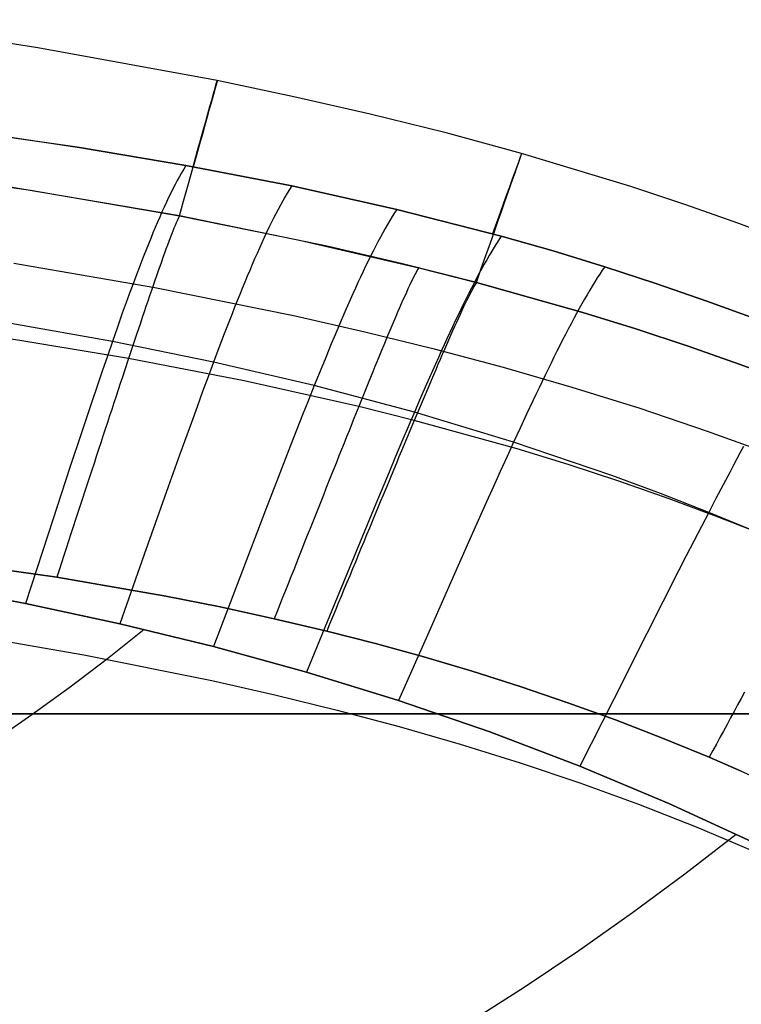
# Model space of a CAD drawing. Extents: x 35614 to 36526, y 4034 to 4838.
# Tile 63 of 79: x 36177 to 36235, y 4655 to 4734. Entities that reach past the tile are written whole.
import ezdxf

# ---------------------------------------------------------------- set-up
doc = ezdxf.new("R2010")
doc.units = 0
doc.layers.add('PREDEFINITO', color=7, linetype='CONTINUOUS')

msp = doc.modelspace()

# ---------------------------------------------------------------- linework, layer by layer
at = {"layer": 'PREDEFINITO'}
for p, q in [((36178.637, 4731.325, -208.434), (36164.179, 4733.569, -208.433)), ((36193.042, 4728.68, -208.434), (36178.637, 4731.325, -208.434)), ((36199.185, 4727.392, -208.435), (36193.042, 4728.68, -208.434)), ((36205.306, 4725.997, -208.435), (36199.185, 4727.392, -208.435)), ((36181.995, 4723.314, -137), (36164.869, 4725.771, -137)), ((36211.402, 4724.481, -208.435), (36205.306, 4725.997, -208.435)), ((36173.441, 4724.602, -137), (36181.995, 4723.315, -137)), ((36217.466, 4722.834, -208.436), (36211.402, 4724.481, -208.435)), ((36181.995, 4723.315, -137), (36190.523, 4721.87, -137)), ((36190.523, 4721.87, -137), (36181.995, 4723.314, -137)), ((36226.226, 4720.182, -208.436), (36217.466, 4722.834, -208.436)), ((36161.881, 4722.161, -297.202), (36178.057, 4719.887, -297.202)), ((36190.351, 4721.588, -135.963), (36190.178, 4721.294, -134.958)), ((36190.523, 4721.87, -137), (36190.351, 4721.588, -135.963)), ((36190.523, 4721.87, -137), (36199.019, 4720.23, -137)), ((36199.019, 4720.229, -137), (36190.523, 4721.87, -137)), ((36190.006, 4720.989, -133.984), (36189.832, 4720.672, -133.04)), ((36190.178, 4721.294, -134.958), (36190.006, 4720.989, -133.984)), ((36190.005, 4717.823, -297.202), (36175.968, 4720.212, -297.202)), ((36189.484, 4720.005, -131.237), (36189.309, 4719.655, -130.376)), ((36189.658, 4720.344, -132.124), (36189.484, 4720.005, -131.237)), ((36189.832, 4720.672, -133.04), (36189.658, 4720.344, -132.124)), ((36198.839, 4719.946, -135.96), (36198.658, 4719.651, -134.951)), ((36199.019, 4720.229, -137), (36198.839, 4719.946, -135.96)), ((36199.019, 4720.23, -137), (36207.46, 4718.355, -137)), ((36207.46, 4718.354, -137), (36199.019, 4720.229, -137)), ((36230.571, 4718.74, -208.436), (36226.226, 4720.182, -208.436)), ((36178.057, 4719.887, -297.202), (36190.005, 4717.823, -297.202)), ((36189.133, 4719.293, -129.542), (36188.957, 4718.921, -128.733)), ((36189.309, 4719.655, -130.376), (36189.133, 4719.293, -129.542)), ((36198.477, 4719.344, -133.974), (36198.295, 4719.026, -133.027)), ((36198.658, 4719.651, -134.951), (36198.477, 4719.344, -133.974)), ((36188.78, 4718.539, -127.947), (36188.602, 4718.146, -127.185)), ((36188.957, 4718.921, -128.733), (36188.78, 4718.539, -127.947)), ((36197.929, 4718.356, -131.219), (36197.745, 4718.005, -130.356)), ((36198.112, 4718.697, -132.109), (36197.929, 4718.356, -131.219)), ((36198.295, 4719.026, -133.027), (36198.112, 4718.697, -132.109)), ((36207.46, 4718.354, -137), (36207.273, 4718.069, -135.956)), ((36207.46, 4718.355, -137), (36215.84, 4716.205, -137)), ((36215.84, 4716.205, -137), (36207.46, 4718.354, -137)), ((36234.89, 4717.218, -208.437), (36230.571, 4718.74, -208.436)), ((36188.423, 4717.742, -126.446), (36188.244, 4717.329, -125.727)), ((36188.602, 4718.146, -127.185), (36188.423, 4717.742, -126.446)), ((36189.926, 4717.662, -297.829), (36189.843, 4717.482, -298.449)), ((36190.005, 4717.823, -297.202), (36189.926, 4717.662, -297.829)), ((36201.969, 4715.375, -297.202), (36190.005, 4717.823, -297.202)), ((36190.005, 4717.823, -297.202), (36199.635, 4715.886, -297.202)), ((36197.559, 4717.643, -129.519), (36197.373, 4717.27, -128.708)), ((36197.745, 4718.005, -130.356), (36197.559, 4717.643, -129.519)), ((36207.086, 4717.772, -134.944), (36206.898, 4717.464, -133.964)), ((36207.273, 4718.069, -135.956), (36207.086, 4717.772, -134.944)), ((36188.063, 4716.905, -125.03), (36187.882, 4716.472, -124.352)), ((36188.244, 4717.329, -125.727), (36188.063, 4716.905, -125.03)), ((36189.57, 4716.841, -300.267), (36189.471, 4716.595, -300.858)), ((36189.665, 4717.071, -299.668), (36189.57, 4716.841, -300.267)), ((36189.756, 4717.285, -299.063), (36189.665, 4717.071, -299.668)), ((36189.843, 4717.482, -298.449), (36189.756, 4717.285, -299.063)), ((36197.186, 4716.887, -127.921), (36196.997, 4716.493, -127.157)), ((36197.373, 4717.27, -128.708), (36197.186, 4716.887, -127.921)), ((36206.518, 4716.814, -132.093), (36206.327, 4716.473, -131.201)), ((36206.709, 4717.145, -133.014), (36206.518, 4716.814, -132.093)), ((36206.898, 4717.464, -133.964), (36206.709, 4717.145, -133.014)), ((36239.181, 4715.617, -208.437), (36234.89, 4717.218, -208.437)), ((36187.699, 4716.029, -123.694), (36187.516, 4715.576, -123.053)), ((36187.882, 4716.472, -124.352), (36187.699, 4716.029, -123.694)), ((36189.262, 4716.06, -302.018), (36189.152, 4715.771, -302.587)), ((36189.368, 4716.334, -301.442), (36189.262, 4716.06, -302.018)), ((36189.471, 4716.595, -300.858), (36189.368, 4716.334, -301.442)), ((36196.808, 4716.089, -126.416), (36196.617, 4715.675, -125.696)), ((36196.997, 4716.493, -127.157), (36196.808, 4716.089, -126.416)), ((36206.134, 4716.12, -130.335), (36205.94, 4715.757, -129.496)), ((36206.327, 4716.473, -131.201), (36206.134, 4716.12, -130.335)), ((36215.84, 4716.205, -137), (36215.649, 4715.918, -135.953)), ((36215.84, 4716.205, -137), (36219.998, 4715.017, -137)), ((36219.998, 4715.017, -137), (36215.84, 4716.205, -137)), ((36187.516, 4715.576, -123.053), (36187.331, 4715.115, -122.43)), ((36189.04, 4715.47, -303.149), (36188.924, 4715.155, -303.702)), ((36189.152, 4715.771, -302.587), (36189.04, 4715.47, -303.149)), ((36196.425, 4715.251, -124.997), (36196.232, 4714.818, -124.318)), ((36196.617, 4715.675, -125.696), (36196.425, 4715.251, -124.997)), ((36199.635, 4715.886, -297.202), (36209.209, 4713.675, -297.202)), ((36207.918, 4713.991, -297.202), (36201.969, 4715.375, -297.202)), ((36205.744, 4715.384, -128.683), (36205.548, 4715, -127.894)), ((36205.94, 4715.757, -129.496), (36205.744, 4715.384, -128.683)), ((36215.261, 4715.31, -133.955), (36215.066, 4714.99, -133.002)), ((36215.456, 4715.62, -134.938), (36215.261, 4715.31, -133.955)), ((36215.649, 4715.918, -135.953), (36215.456, 4715.62, -134.938)), ((36187.146, 4714.643, -121.824), (36186.959, 4714.163, -121.234)), ((36187.331, 4715.115, -122.43), (36187.146, 4714.643, -121.824)), ((36188.683, 4714.491, -304.787), (36188.558, 4714.143, -305.318)), ((36188.805, 4714.829, -304.249), (36188.683, 4714.491, -304.787)), ((36188.924, 4715.155, -303.702), (36188.805, 4714.829, -304.249)), ((36196.232, 4714.818, -124.318), (36196.038, 4714.375, -123.659)), ((36205.349, 4714.606, -127.128), (36205.15, 4714.201, -126.385)), ((36205.548, 4715, -127.894), (36205.349, 4714.606, -127.128)), ((36214.868, 4714.658, -132.078), (36214.669, 4714.316, -131.183)), ((36215.066, 4714.99, -133.002), (36214.868, 4714.658, -132.078)), ((36219.998, 4715.017, -137), (36224.135, 4713.754, -137)), ((36224.135, 4713.753, -137), (36219.998, 4715.017, -137)), ((36176.723, 4714.033, -380.007), (36188.04, 4712.083, -380.007)), ((36186.771, 4713.674, -120.659), (36186.583, 4713.176, -120.098)), ((36186.959, 4714.163, -121.234), (36186.771, 4713.674, -120.659)), ((36188.431, 4713.783, -305.84), (36188.301, 4713.413, -306.355)), ((36188.558, 4714.143, -305.318), (36188.431, 4713.783, -305.84)), ((36195.843, 4713.922, -123.017), (36195.646, 4713.46, -122.394)), ((36196.038, 4714.375, -123.659), (36195.843, 4713.922, -123.017)), ((36204.949, 4713.787, -125.664), (36204.747, 4713.363, -124.964)), ((36205.15, 4714.201, -126.385), (36204.949, 4713.787, -125.664)), ((36213.837, 4712.491, -297.202), (36207.918, 4713.991, -297.202)), ((36209.209, 4713.675, -297.202), (36209.119, 4713.522, -297.83)), ((36209.209, 4713.675, -297.202), (36213.837, 4712.491, -297.202)), ((36214.469, 4713.963, -130.316), (36214.267, 4713.6, -129.475)), ((36214.669, 4714.316, -131.183), (36214.469, 4713.963, -130.316)), ((36224.135, 4713.753, -137), (36223.939, 4713.466, -135.95)), ((36224.135, 4713.754, -137), (36228.247, 4712.414, -137)), ((36228.247, 4712.414, -137), (36224.135, 4713.753, -137)), ((36186.583, 4713.176, -120.098), (36186.392, 4712.67, -119.552)), ((36188.168, 4713.034, -306.862), (36188.033, 4712.645, -307.36)), ((36188.301, 4713.413, -306.355), (36188.168, 4713.034, -306.862)), ((36195.448, 4712.988, -121.787), (36195.249, 4712.508, -121.196)), ((36195.646, 4713.46, -122.394), (36195.448, 4712.988, -121.787)), ((36204.543, 4712.929, -124.284), (36204.337, 4712.485, -123.623)), ((36204.747, 4713.363, -124.964), (36204.543, 4712.929, -124.284)), ((36208.817, 4712.956, -299.672), (36208.706, 4712.734, -300.271)), ((36208.923, 4713.162, -299.066), (36208.817, 4712.956, -299.672)), ((36209.024, 4713.351, -298.452), (36208.923, 4713.162, -299.066)), ((36209.119, 4713.522, -297.83), (36209.024, 4713.351, -298.452)), ((36213.857, 4712.841, -127.868), (36213.65, 4712.447, -127.101)), ((36214.063, 4713.226, -128.659), (36213.857, 4712.841, -127.868)), ((36214.267, 4713.6, -129.475), (36214.063, 4713.226, -128.659)), ((36223.541, 4712.857, -133.947), (36223.34, 4712.536, -132.992)), ((36223.741, 4713.167, -134.933), (36223.541, 4712.857, -133.947)), ((36223.939, 4713.466, -135.95), (36223.741, 4713.167, -134.933)), ((36186.201, 4712.155, -119.018), (36186.009, 4711.632, -118.497)), ((36186.392, 4712.67, -119.552), (36186.201, 4712.155, -119.018)), ((36187.895, 4712.247, -307.851), (36187.756, 4711.84, -308.333)), ((36188.033, 4712.645, -307.36), (36187.895, 4712.247, -307.851)), ((36188.04, 4712.083, -380.007), (36199.298, 4709.81, -380.007)), ((36195.249, 4712.508, -121.196), (36195.048, 4712.019, -120.621)), ((36204.337, 4712.485, -123.623), (36204.13, 4712.033, -122.981)), ((36208.47, 4712.243, -301.447), (36208.345, 4711.976, -302.024)), ((36208.59, 4712.496, -300.863), (36208.47, 4712.243, -301.447)), ((36208.706, 4712.734, -300.271), (36208.59, 4712.496, -300.863)), ((36213.441, 4712.043, -126.357), (36213.23, 4711.629, -125.634)), ((36213.65, 4712.447, -127.101), (36213.441, 4712.043, -126.357)), ((36213.647, 4712.171, -298.452), (36213.543, 4711.985, -299.067)), ((36213.745, 4712.34, -297.831), (36213.647, 4712.171, -298.452)), ((36213.837, 4712.491, -297.202), (36213.745, 4712.34, -297.831)), ((36222.386, 4710.081, -297.202), (36213.837, 4712.491, -297.202)), ((36213.837, 4712.491, -297.202), (36222.386, 4710.081, -297.202)), ((36223.136, 4712.205, -132.066), (36222.93, 4711.863, -131.169)), ((36223.34, 4712.536, -132.992), (36223.136, 4712.205, -132.066)), ((36228.247, 4712.414, -137), (36232.335, 4710.999, -137)), ((36232.335, 4710.999, -137), (36228.247, 4712.414, -137)), ((36186.009, 4711.632, -118.497), (36185.815, 4711.101, -117.988)), ((36187.614, 4711.425, -308.806), (36187.47, 4711.002, -309.271)), ((36187.756, 4711.84, -308.333), (36187.614, 4711.425, -308.806)), ((36194.846, 4711.521, -120.06), (36194.642, 4711.015, -119.513)), ((36195.048, 4712.019, -120.621), (36194.846, 4711.521, -120.06)), ((36203.922, 4711.571, -122.356), (36203.711, 4711.1, -121.749)), ((36204.13, 4712.033, -122.981), (36203.922, 4711.571, -122.356)), ((36208.084, 4711.402, -303.155), (36207.947, 4711.096, -303.708)), ((36208.217, 4711.696, -302.593), (36208.084, 4711.402, -303.155)), ((36208.345, 4711.976, -302.024), (36208.217, 4711.696, -302.593)), ((36213.23, 4711.629, -125.634), (36213.017, 4711.205, -124.933)), ((36213.2, 4711.324, -300.865), (36213.076, 4711.073, -301.449)), ((36213.319, 4711.56, -300.273), (36213.2, 4711.324, -300.865)), ((36213.434, 4711.781, -299.673), (36213.319, 4711.56, -300.273)), ((36213.543, 4711.985, -299.067), (36213.434, 4711.781, -299.673)), ((36222.723, 4711.51, -130.3), (36222.513, 4711.147, -129.457)), ((36222.93, 4711.863, -131.169), (36222.723, 4711.51, -130.3)), ((36185.815, 4711.101, -117.988), (36185.424, 4710.015, -117.004)), ((36187.323, 4710.571, -309.728), (36187.175, 4710.133, -310.176)), ((36187.47, 4711.002, -309.271), (36187.323, 4710.571, -309.728)), ((36194.438, 4710.501, -118.979), (36194.231, 4709.978, -118.458)), ((36194.642, 4711.015, -119.513), (36194.438, 4710.501, -118.979)), ((36203.5, 4710.62, -121.157), (36203.286, 4710.131, -120.581)), ((36203.711, 4711.1, -121.749), (36203.5, 4710.62, -121.157)), ((36207.807, 4710.777, -304.255), (36207.663, 4710.448, -304.793)), ((36207.947, 4711.096, -303.708), (36207.807, 4710.777, -304.255)), ((36212.803, 4710.771, -124.252), (36212.586, 4710.328, -123.59)), ((36212.814, 4710.529, -302.595), (36212.676, 4710.237, -303.157)), ((36213.017, 4711.205, -124.933), (36212.803, 4710.771, -124.252)), ((36212.947, 4710.808, -302.026), (36212.814, 4710.529, -302.595)), ((36213.076, 4711.073, -301.449), (36212.947, 4710.808, -302.026)), ((36222.301, 4710.774, -128.64), (36222.087, 4710.39, -127.847)), ((36222.513, 4711.147, -129.457), (36222.301, 4710.774, -128.64)), ((36232.335, 4710.999, -137), (36236.395, 4709.509, -137)), ((36236.395, 4709.508, -137), (36232.335, 4710.999, -137)), ((36185.424, 4710.015, -117.004), (36185.028, 4708.899, -116.06)), ((36187.025, 4709.688, -310.615), (36186.873, 4709.236, -311.045)), ((36187.175, 4710.133, -310.176), (36187.025, 4709.688, -310.615)), ((36194.231, 4709.978, -118.458), (36194.024, 4709.447, -117.949)), ((36199.298, 4709.81, -380.007), (36204.894, 4708.537, -380.007)), ((36203.286, 4710.131, -120.581), (36203.071, 4709.634, -120.02)), ((36207.365, 4709.756, -305.846), (36207.211, 4709.395, -306.361)), ((36207.516, 4710.107, -305.323), (36207.365, 4709.756, -305.846)), ((36207.663, 4710.448, -304.793), (36207.516, 4710.107, -305.323)), ((36212.368, 4709.876, -122.947), (36212.148, 4709.415, -122.322)), ((36212.586, 4710.328, -123.59), (36212.368, 4709.876, -122.947)), ((36212.535, 4709.933, -303.71), (36212.39, 4709.616, -304.257)), ((36212.676, 4710.237, -303.157), (36212.535, 4709.933, -303.71)), ((36221.871, 4709.996, -127.079), (36221.653, 4709.593, -126.333)), ((36222.087, 4710.39, -127.847), (36221.871, 4709.996, -127.079)), ((36226.625, 4708.768, -297.202), (36222.386, 4710.081, -297.202)), ((36222.386, 4710.081, -297.202), (36226.625, 4708.768, -297.202)), ((36184.627, 4707.755, -115.152), (36176.489, 4709.209, -115.186)), ((36185.028, 4708.899, -116.06), (36184.627, 4707.755, -115.152)), ((36186.873, 4709.236, -311.045), (36186.719, 4708.777, -311.466)), ((36194.024, 4709.447, -117.949), (36193.604, 4708.362, -116.965)), ((36202.855, 4709.128, -119.473), (36202.636, 4708.614, -118.939)), ((36203.071, 4709.634, -120.02), (36202.855, 4709.128, -119.473)), ((36207.054, 4709.024, -306.867), (36206.895, 4708.644, -307.366)), ((36207.211, 4709.395, -306.361), (36207.054, 4709.024, -306.867)), ((36211.926, 4708.945, -121.713), (36211.702, 4708.466, -121.121)), ((36212.148, 4709.415, -122.322), (36211.926, 4708.945, -121.713)), ((36212.088, 4708.949, -305.325), (36211.932, 4708.6, -305.848)), ((36212.241, 4709.288, -304.795), (36212.088, 4708.949, -305.325)), ((36212.39, 4709.616, -304.257), (36212.241, 4709.288, -304.795)), ((36221.433, 4709.18, -125.61), (36221.21, 4708.757, -124.907)), ((36221.653, 4709.593, -126.333), (36221.433, 4709.18, -125.61)), ((36185.924, 4706.392, -313.432), (36174.404, 4708.288, -313.431)), ((36186.563, 4708.312, -311.878), (36186.246, 4707.363, -312.674)), ((36186.719, 4708.777, -311.466), (36186.563, 4708.312, -311.878)), ((36193.604, 4708.362, -116.965), (36193.179, 4707.247, -116.022)), ((36202.416, 4708.092, -118.418), (36202.195, 4707.561, -117.91)), ((36202.636, 4708.614, -118.939), (36202.416, 4708.092, -118.418)), ((36204.894, 4708.537, -380.007), (36210.462, 4707.165, -380.007)), ((36206.732, 4708.255, -307.856), (36206.566, 4707.858, -308.337)), ((36206.895, 4708.644, -307.366), (36206.732, 4708.255, -307.856)), ((36211.702, 4708.466, -121.121), (36211.476, 4707.978, -120.545)), ((36211.772, 4708.241, -306.363), (36211.61, 4707.872, -306.869)), ((36211.932, 4708.6, -305.848), (36211.772, 4708.241, -306.363)), ((36220.986, 4708.325, -124.225), (36220.759, 4707.884, -123.562)), ((36221.21, 4708.757, -124.907), (36220.986, 4708.325, -124.225)), ((36230.838, 4707.381, -297.202), (36226.625, 4708.768, -297.202)), ((36226.625, 4708.768, -297.202), (36230.838, 4707.381, -297.202)), ((36184.627, 4707.755, -115.152), (36184.221, 4706.582, -114.275)), ((36192.748, 4706.103, -115.114), (36184.627, 4707.755, -115.152)), ((36186.246, 4707.363, -312.674), (36185.924, 4706.392, -313.432)), ((36202.195, 4707.561, -117.91), (36201.747, 4706.478, -116.925)), ((36206.398, 4707.453, -308.811), (36206.228, 4707.039, -309.276)), ((36206.566, 4707.858, -308.337), (36206.398, 4707.453, -308.811)), ((36211.248, 4707.482, -119.983), (36211.018, 4706.977, -119.436)), ((36211.476, 4707.978, -120.545), (36211.248, 4707.482, -119.983)), ((36211.444, 4707.494, -307.367), (36211.275, 4707.107, -307.857)), ((36211.61, 4707.872, -306.869), (36211.444, 4707.494, -307.367)), ((36220.53, 4707.433, -122.919), (36220.298, 4706.974, -122.293)), ((36220.759, 4707.884, -123.562), (36220.53, 4707.433, -122.919)), ((36235.021, 4705.914, -297.202), (36230.838, 4707.381, -297.202)), ((36230.838, 4707.381, -297.202), (36235.021, 4705.914, -297.202)), ((36184.221, 4706.582, -114.275), (36183.811, 4705.384, -113.427)), ((36193.179, 4707.247, -116.022), (36192.748, 4706.103, -115.114)), ((36206.055, 4706.619, -309.732), (36205.879, 4706.191, -310.179)), ((36206.228, 4707.039, -309.276), (36206.055, 4706.619, -309.732)), ((36210.462, 4707.165, -380.007), (36215.997, 4705.688, -380.007)), ((36211.018, 4706.977, -119.436), (36210.787, 4706.464, -118.902)), ((36211.104, 4706.712, -308.339), (36210.929, 4706.308, -308.812)), ((36211.275, 4707.107, -307.857), (36211.104, 4706.712, -308.339)), ((36220.298, 4706.974, -122.293), (36220.065, 4706.505, -121.684)), ((36185.924, 4706.392, -313.432), (36185.595, 4705.4, -314.152)), ((36195.189, 4704.607, -313.433), (36185.924, 4706.392, -313.432)), ((36192.748, 4706.103, -115.114), (36192.311, 4704.933, -114.239)), ((36200.831, 4704.223, -115.076), (36192.748, 4706.103, -115.114)), ((36201.747, 4706.478, -116.925), (36201.292, 4705.365, -115.983)), ((36205.701, 4705.757, -310.618), (36205.521, 4705.315, -311.048)), ((36205.879, 4706.191, -310.179), (36205.701, 4705.757, -310.618)), ((36210.553, 4705.944, -118.381), (36210.318, 4705.415, -117.872)), ((36210.787, 4706.464, -118.902), (36210.553, 4705.944, -118.381)), ((36210.752, 4705.897, -309.277), (36210.573, 4705.479, -309.733)), ((36210.929, 4706.308, -308.812), (36210.752, 4705.897, -309.277)), ((36219.829, 4706.028, -121.091), (36219.591, 4705.542, -120.515)), ((36220.065, 4706.505, -121.684), (36219.829, 4706.028, -121.091)), ((36239.172, 4704.366, -297.202), (36235.021, 4705.914, -297.202)), ((36235.021, 4705.914, -297.202), (36239.172, 4704.366, -297.202)), ((36183.811, 4705.384, -113.427), (36183.395, 4704.162, -112.603)), ((36185.595, 4705.4, -314.152), (36185.428, 4704.896, -314.497)), ((36192.311, 4704.933, -114.239), (36191.869, 4703.736, -113.393)), ((36201.292, 4705.365, -115.983), (36200.831, 4704.223, -115.076)), ((36205.521, 4705.315, -311.048), (36205.155, 4704.414, -311.88)), ((36210.318, 4705.415, -117.872), (36209.841, 4704.335, -116.889)), ((36210.391, 4705.053, -310.181), (36210.206, 4704.621, -310.619)), ((36210.573, 4705.479, -309.733), (36210.391, 4705.053, -310.181)), ((36215.997, 4705.688, -380.007), (36221.495, 4704.101, -380.007)), ((36219.351, 4705.048, -119.953), (36219.108, 4704.546, -119.405)), ((36219.591, 4705.542, -120.515), (36219.351, 4705.048, -119.953)), ((36183.395, 4704.162, -112.603), (36182.975, 4702.916, -111.801)), ((36185.26, 4704.388, -314.832), (36185.091, 4703.875, -315.157)), ((36185.428, 4704.896, -314.497), (36185.26, 4704.388, -314.832)), ((36204.399, 4702.544, -313.433), (36195.189, 4704.607, -313.433)), ((36200.831, 4704.223, -115.076), (36200.363, 4703.054, -114.202)), ((36208.865, 4702.087, -115.041), (36200.831, 4704.223, -115.076)), ((36205.155, 4704.414, -311.88), (36204.781, 4703.49, -312.676)), ((36209.841, 4704.335, -116.889), (36209.357, 4703.225, -115.946)), ((36210.02, 4704.182, -311.049), (36209.64, 4703.286, -311.881)), ((36210.206, 4704.621, -310.619), (36210.02, 4704.182, -311.049)), ((36219.108, 4704.546, -119.405), (36218.864, 4704.035, -118.871)), ((36184.92, 4703.358, -315.471), (36184.748, 4702.836, -315.776)), ((36185.091, 4703.875, -315.157), (36184.92, 4703.358, -315.471)), ((36191.869, 4703.736, -113.393), (36191.421, 4702.515, -112.57)), ((36204.781, 4703.49, -312.676), (36204.399, 4702.544, -313.433)), ((36218.617, 4703.517, -118.35), (36218.368, 4702.991, -117.841)), ((36218.864, 4704.035, -118.871), (36218.617, 4703.517, -118.35)), ((36221.495, 4704.101, -380.007), (36226.951, 4702.398, -380.007)), ((36182.975, 4702.916, -111.801), (36182.121, 4700.362, -110.247)), ((36184.748, 4702.836, -315.776), (36184.575, 4702.311, -316.069)), ((36200.363, 4703.054, -114.202), (36199.889, 4701.86, -113.357)), ((36209.357, 4703.225, -115.946), (36208.865, 4702.087, -115.041)), ((36209.64, 4703.286, -311.881), (36209.251, 4702.367, -312.676)), ((36218.368, 4702.991, -117.841), (36217.863, 4701.916, -116.858)), ((36184.401, 4701.781, -316.353), (36184.226, 4701.248, -316.625)), ((36184.575, 4702.311, -316.069), (36184.401, 4701.781, -316.353)), ((36191.421, 4702.515, -112.57), (36190.968, 4701.271, -111.77)), ((36199.889, 4701.86, -113.357), (36199.409, 4700.642, -112.537)), ((36204.399, 4702.544, -313.433), (36204.011, 4701.578, -314.152)), ((36208.856, 4701.427, -313.434), (36204.399, 4702.544, -313.433)), ((36208.865, 4702.087, -115.041), (36208.366, 4700.922, -114.168)), ((36209.251, 4702.367, -312.676), (36208.856, 4701.427, -313.434)), ((36216.828, 4699.68, -115.011), (36208.865, 4702.087, -115.041)), ((36217.863, 4701.916, -116.858), (36217.35, 4700.812, -115.916)), ((36226.951, 4702.398, -380.007), (36232.361, 4700.572, -380.007)), ((36184.226, 4701.248, -316.625), (36184.049, 4700.711, -316.887)), ((36190.968, 4701.271, -111.77), (36190.047, 4698.72, -110.22)), ((36204.011, 4701.578, -314.152), (36203.616, 4700.594, -314.832)), ((36208.856, 4701.427, -313.434), (36208.453, 4700.466, -314.153)), ((36217.099, 4699.133, -313.435), (36208.856, 4701.427, -313.434)), ((36182.121, 4700.362, -110.247), (36181.25, 4697.734, -108.746)), ((36184.049, 4700.711, -316.887), (36183.872, 4700.171, -317.139)), ((36199.409, 4700.642, -112.537), (36198.923, 4699.4, -111.738)), ((36203.616, 4700.594, -314.832), (36203.416, 4700.095, -315.157)), ((36208.366, 4700.922, -114.168), (36207.86, 4699.732, -113.324)), ((36208.453, 4700.466, -314.153), (36208.043, 4699.488, -314.832)), ((36217.35, 4700.812, -115.916), (36216.828, 4699.68, -115.011)), ((36232.361, 4700.572, -380.007), (36237.721, 4698.618, -380.007)), ((36183.693, 4699.627, -317.379), (36183.514, 4699.08, -317.608)), ((36183.872, 4700.171, -317.139), (36183.693, 4699.627, -317.379)), ((36198.923, 4699.4, -111.738), (36197.933, 4696.856, -110.193)), ((36203.215, 4699.592, -315.471), (36203.012, 4699.085, -315.775)), ((36203.416, 4700.095, -315.157), (36203.215, 4699.592, -315.471)), ((36207.86, 4699.732, -113.324), (36207.347, 4698.518, -112.505)), ((36208.043, 4699.488, -314.832), (36207.836, 4698.993, -315.157)), ((36216.828, 4699.68, -115.011), (36216.298, 4698.522, -114.14)), ((36224.705, 4697.001, -114.988), (36216.828, 4699.68, -115.011)), ((36183.514, 4699.08, -317.608), (36183.334, 4698.53, -317.826)), ((36190.047, 4698.72, -110.22), (36189.108, 4696.096, -108.723)), ((36203.012, 4699.085, -315.775), (36202.808, 4698.575, -316.069)), ((36207.836, 4698.993, -315.157), (36207.627, 4698.493, -315.471)), ((36221.191, 4697.877, -313.436), (36217.099, 4699.133, -313.435)), ((36235.012, 4698.838, -119.362), (36234.742, 4698.336, -118.828)), ((36235.279, 4699.333, -119.91), (36235.012, 4698.838, -119.362)), ((36183.153, 4697.977, -318.032), (36182.971, 4697.422, -318.227)), ((36183.334, 4698.53, -317.826), (36183.153, 4697.977, -318.032)), ((36202.603, 4698.061, -316.352), (36202.396, 4697.543, -316.625)), ((36202.808, 4698.575, -316.069), (36202.603, 4698.061, -316.352)), ((36207.347, 4698.518, -112.505), (36206.827, 4697.281, -111.708)), ((36207.417, 4697.99, -315.775), (36207.206, 4697.483, -316.069)), ((36207.627, 4698.493, -315.471), (36207.417, 4697.99, -315.775)), ((36216.298, 4698.522, -114.14), (36215.76, 4697.338, -113.297)), ((36225.26, 4696.546, -313.437), (36221.191, 4697.877, -313.436)), ((36234.47, 4697.825, -118.307), (36234.194, 4697.307, -117.798)), ((36234.742, 4698.336, -118.828), (36234.47, 4697.825, -118.307)), ((36181.25, 4697.734, -108.746), (36179.467, 4692.308, -105.838)), ((36182.971, 4697.422, -318.227), (36182.788, 4696.863, -318.411)), ((36202.396, 4697.543, -316.625), (36202.188, 4697.022, -316.887)), ((36206.827, 4697.281, -111.708), (36205.768, 4694.746, -110.167)), ((36207.206, 4697.483, -316.069), (36206.993, 4696.972, -316.352)), ((36215.76, 4697.338, -113.297), (36215.215, 4696.131, -112.479)), ((36234.194, 4697.307, -117.798), (36233.635, 4696.249, -116.815)), ((36182.604, 4696.302, -318.583), (36182.42, 4695.739, -318.744)), ((36182.788, 4696.863, -318.411), (36182.604, 4696.302, -318.583)), ((36197.933, 4696.856, -110.193), (36196.923, 4694.238, -108.701)), ((36201.979, 4696.498, -317.138), (36201.769, 4695.97, -317.378)), ((36202.188, 4697.022, -316.887), (36201.979, 4696.498, -317.138)), ((36206.779, 4696.458, -316.625), (36206.563, 4695.94, -316.886)), ((36206.993, 4696.972, -316.352), (36206.779, 4696.458, -316.625)), ((36228.608, 4695.559, -114.978), (36224.705, 4697.001, -114.988)), ((36229.304, 4695.137, -313.437), (36225.26, 4696.546, -313.437)), ((36233.635, 4696.249, -116.815), (36233.066, 4695.163, -115.874)), ((36182.42, 4695.739, -318.744), (36182.235, 4695.173, -318.893)), ((36189.108, 4696.096, -108.723), (36187.183, 4690.678, -105.826)), ((36201.769, 4695.97, -317.378), (36201.558, 4695.44, -317.607)), ((36206.563, 4695.94, -316.886), (36206.347, 4695.42, -317.137)), ((36215.215, 4696.131, -112.479), (36214.662, 4694.901, -111.684)), ((36232.486, 4694.049, -114.97), (36228.608, 4695.559, -114.978)), ((36182.235, 4695.173, -318.893), (36182.049, 4694.606, -319.03)), ((36201.345, 4694.907, -317.824), (36201.132, 4694.371, -318.031)), ((36201.558, 4695.44, -317.607), (36201.345, 4694.907, -317.824)), ((36205.768, 4694.746, -110.167), (36204.687, 4692.139, -108.68)), ((36206.129, 4694.896, -317.377), (36205.91, 4694.369, -317.606)), ((36206.347, 4695.42, -317.137), (36206.129, 4694.896, -317.377)), ((36214.662, 4694.901, -111.684), (36213.535, 4692.381, -110.146)), ((36233.319, 4693.648, -313.438), (36229.304, 4695.137, -313.437)), ((36233.066, 4695.163, -115.874), (36232.486, 4694.049, -114.97)), ((36181.863, 4694.036, -319.155), (36181.676, 4693.464, -319.268)), ((36182.049, 4694.606, -319.03), (36181.863, 4694.036, -319.155)), ((36196.923, 4694.238, -108.701), (36194.853, 4688.833, -105.814)), ((36201.132, 4694.371, -318.031), (36200.918, 4693.832, -318.226)), ((36205.91, 4694.369, -317.606), (36205.69, 4693.84, -317.824)), ((36232.486, 4694.049, -114.97), (36231.896, 4692.91, -114.1)), ((36236.337, 4692.471, -114.963), (36232.486, 4694.049, -114.97)), ((36181.676, 4693.464, -319.268), (36181.489, 4692.891, -319.369)), ((36200.703, 4693.291, -318.41), (36200.487, 4692.748, -318.582)), ((36200.918, 4693.832, -318.226), (36200.703, 4693.291, -318.41)), ((36205.469, 4693.308, -318.031), (36205.248, 4692.773, -318.226)), ((36205.69, 4693.84, -317.824), (36205.469, 4693.308, -318.031)), ((36237.304, 4692.078, -313.438), (36233.319, 4693.648, -313.438)), ((36179.467, 4692.308, -105.838), (36177.65, 4686.742, -103)), ((36181.301, 4692.316, -319.458), (36181.112, 4691.739, -319.534)), ((36181.489, 4692.891, -319.369), (36181.301, 4692.316, -319.458)), ((36200.487, 4692.748, -318.582), (36200.27, 4692.202, -318.743)), ((36205.248, 4692.773, -318.226), (36205.025, 4692.236, -318.41)), ((36213.535, 4692.381, -110.146), (36212.382, 4689.789, -108.662)), ((36231.896, 4692.91, -114.1), (36231.296, 4691.746, -113.258)), ((36181.112, 4691.739, -319.534), (36180.923, 4691.161, -319.599)), ((36200.052, 4691.654, -318.892), (36199.834, 4691.104, -319.029)), ((36200.27, 4692.202, -318.743), (36200.052, 4691.654, -318.892)), ((36204.687, 4692.139, -108.68), (36202.468, 4686.756, -105.803)), ((36204.801, 4691.696, -318.582), (36204.576, 4691.155, -318.743)), ((36205.025, 4692.236, -318.41), (36204.801, 4691.696, -318.582)), ((36231.296, 4691.746, -113.258), (36230.687, 4690.559, -112.443)), ((36180.923, 4691.161, -319.599), (36180.734, 4690.582, -319.65)), ((36199.834, 4691.104, -319.029), (36199.615, 4690.553, -319.154)), ((36204.576, 4691.155, -318.743), (36204.351, 4690.611, -318.891)), ((36169.25, 4690.423, -319.731), (36180.165, 4688.838, -319.731)), ((36180.165, 4688.838, -319.731), (36169.25, 4690.423, -319.731)), ((36180.545, 4690.001, -319.69), (36180.355, 4689.42, -319.717)), ((36180.734, 4690.582, -319.65), (36180.545, 4690.001, -319.69)), ((36187.183, 4690.678, -105.826), (36185.22, 4685.121, -103)), ((36199.395, 4689.999, -319.267), (36199.175, 4689.444, -319.368)), ((36199.615, 4690.553, -319.154), (36199.395, 4689.999, -319.267)), ((36204.125, 4690.065, -319.029), (36203.898, 4689.518, -319.154)), ((36204.351, 4690.611, -318.891), (36204.125, 4690.065, -319.029)), ((36230.687, 4690.559, -112.443), (36230.069, 4689.35, -111.649)), ((36180.355, 4689.42, -319.717), (36180.165, 4688.838, -319.731)), ((36199.175, 4689.444, -319.368), (36198.954, 4688.887, -319.457)), ((36203.898, 4689.518, -319.154), (36203.67, 4688.968, -319.267)), ((36212.382, 4689.789, -108.662), (36210.017, 4684.439, -105.794)), ((36230.069, 4689.35, -111.649), (36228.809, 4686.873, -110.116)), ((36180.165, 4688.838, -319.731), (36188.921, 4687.322, -319.731)), ((36188.921, 4687.322, -319.731), (36180.165, 4688.838, -319.731)), ((36194.853, 4688.833, -105.814), (36192.74, 4683.291, -103)), ((36198.954, 4688.887, -319.457), (36198.733, 4688.329, -319.534)), ((36203.442, 4688.418, -319.368), (36203.214, 4687.865, -319.457)), ((36203.67, 4688.968, -319.267), (36203.442, 4688.418, -319.368)), ((36177.65, 4686.742, -103), (36170.045, 4688.179, -103)), ((36170.045, 4688.179, -103), (36177.65, 4686.742, -103)), ((36198.511, 4687.77, -319.598), (36198.289, 4687.21, -319.65)), ((36198.733, 4688.329, -319.534), (36198.511, 4687.77, -319.598)), ((36203.214, 4687.865, -319.457), (36202.984, 4687.311, -319.534)), ((36188.921, 4687.322, -319.731), (36193.277, 4686.462, -319.731)), ((36193.277, 4686.462, -319.731), (36188.921, 4687.322, -319.731)), ((36198.289, 4687.21, -319.65), (36198.066, 4686.648, -319.69)), ((36202.984, 4687.311, -319.534), (36202.755, 4686.756, -319.598)), ((36228.809, 4686.873, -110.116), (36227.518, 4684.327, -108.637)), ((36185.22, 4685.121, -103), (36177.65, 4686.742, -103)), ((36177.65, 4686.742, -103), (36185.22, 4685.121, -103)), ((36193.277, 4686.462, -319.731), (36197.62, 4685.522, -319.731)), ((36197.62, 4685.522, -319.731), (36193.277, 4686.462, -319.731)), ((36197.843, 4686.086, -319.716), (36197.62, 4685.522, -319.731)), ((36198.066, 4686.648, -319.69), (36197.843, 4686.086, -319.716)), ((36202.468, 4686.756, -105.803), (36200.203, 4681.237, -103)), ((36202.524, 4686.2, -319.65), (36202.294, 4685.643, -319.689)), ((36202.755, 4686.756, -319.598), (36202.524, 4686.2, -319.65)), ((36197.62, 4685.522, -319.731), (36201.832, 4684.526, -319.731)), ((36201.832, 4684.526, -319.731), (36197.62, 4685.522, -319.731)), ((36202.294, 4685.643, -319.689), (36202.063, 4685.085, -319.716)), ((36171.877, 4684.423, -380.007), (36182.326, 4682.627, -380.007)), ((36184.242, 4682.335, -101.619), (36187.179, 4684.667, -103)), ((36192.74, 4683.291, -103), (36185.22, 4685.121, -103)), ((36185.22, 4685.121, -103), (36192.74, 4683.291, -103)), ((36202.063, 4685.085, -319.716), (36201.832, 4684.526, -319.731)), ((36201.832, 4684.526, -319.731), (36205.738, 4683.524, -319.731)), ((36205.738, 4683.524, -319.731), (36201.832, 4684.526, -319.731)), ((36210.017, 4684.439, -105.794), (36207.6, 4678.954, -103)), ((36227.518, 4684.327, -108.637), (36224.865, 4679.071, -105.781)), ((36200.203, 4681.237, -103), (36192.74, 4683.291, -103)), ((36192.74, 4683.291, -103), (36200.203, 4681.237, -103)), ((36205.738, 4683.524, -319.731), (36209.629, 4682.449, -319.731)), ((36209.629, 4682.449, -319.731), (36205.738, 4683.524, -319.731)), ((36181.237, 4680.057, -100.269), (36184.242, 4682.335, -101.619)), ((36182.326, 4682.627, -380.007), (36192.6, 4680.559, -380.007)), ((36209.629, 4682.449, -319.731), (36213.503, 4681.299, -319.731)), ((36213.503, 4681.299, -319.731), (36209.629, 4682.449, -319.731)), ((36207.6, 4678.953, -103), (36200.203, 4681.237, -103)), ((36200.203, 4681.237, -103), (36207.6, 4678.954, -103)), ((36213.503, 4681.299, -319.731), (36217.357, 4680.074, -319.731)), ((36217.357, 4680.074, -319.731), (36213.503, 4681.299, -319.731)), ((36192.6, 4680.559, -380.007), (36197.663, 4679.412, -380.007)), ((36178.164, 4677.834, -98.951), (36181.237, 4680.057, -100.269)), ((36217.357, 4680.074, -319.731), (36221.189, 4678.774, -319.731)), ((36221.189, 4678.774, -319.731), (36217.357, 4680.074, -319.731)), ((36197.663, 4679.412, -380.007), (36202.674, 4678.183, -380.007)), ((36207.6, 4678.954, -103), (36214.919, 4676.437, -103)), ((36214.919, 4676.437, -103), (36207.6, 4678.953, -103)), ((36224.865, 4679.071, -105.781), (36222.153, 4673.683, -103)), ((36235.084, 4679.117, -319.152), (36234.802, 4678.598, -319.265)), ((36235.366, 4679.634, -319.027), (36235.084, 4679.117, -319.152)), ((36202.674, 4678.183, -380.007), (36207.63, 4676.868, -380.007)), ((36221.189, 4678.774, -319.731), (36224.996, 4677.396, -319.731)), ((36224.996, 4677.396, -319.731), (36221.189, 4678.774, -319.731)), ((36234.52, 4678.078, -319.366), (36234.236, 4677.557, -319.456)), ((36234.802, 4678.598, -319.265), (36234.52, 4678.078, -319.366)), ((36175.027, 4675.666, -97.667), (36178.164, 4677.834, -98.951)), ((36224.996, 4677.396, -319.731), (36228.775, 4675.942, -319.731)), ((36228.775, 4675.942, -319.731), (36224.996, 4677.396, -319.731)), ((36234.236, 4677.557, -319.456), (36233.952, 4677.035, -319.532)), ((36207.63, 4676.868, -380.007), (36212.527, 4675.462, -380.007)), ((36233.668, 4676.511, -319.597), (36233.383, 4675.987, -319.649)), ((36233.952, 4677.035, -319.532), (36233.668, 4676.511, -319.597)), ((36222.153, 4673.683, -103), (36214.919, 4676.437, -103)), ((36214.919, 4676.437, -103), (36222.153, 4673.683, -103)), ((36228.775, 4675.942, -319.731), (36232.525, 4674.408, -319.731)), ((36232.525, 4674.408, -319.731), (36228.775, 4675.942, -319.731)), ((36233.383, 4675.987, -319.649), (36233.097, 4675.461, -319.689)), ((36212.527, 4675.462, -380.007), (36217.362, 4673.96, -380.007)), ((36232.811, 4674.935, -319.716), (36232.525, 4674.408, -319.731)), ((36233.097, 4675.461, -319.689), (36232.811, 4674.935, -319.716)), ((36232.525, 4674.408, -319.731), (36235.1, 4673.301, -319.731)), ((36235.1, 4673.301, -319.731), (36232.525, 4674.408, -319.731)), ((36217.362, 4673.96, -380.007), (36222.134, 4672.358, -380.007)), ((36229.292, 4670.689, -103), (36222.153, 4673.683, -103)), ((36222.153, 4673.683, -103), (36229.292, 4670.689, -103)), ((36235.1, 4673.301, -319.731), (36240.51, 4670.827, -319.731)), ((36222.134, 4672.358, -380.007), (36226.838, 4670.65, -380.007)), ((36226.838, 4670.65, -380.007), (36231.472, 4668.833, -380.007)), ((36236.322, 4667.455, -103), (36229.292, 4670.689, -103)), ((36229.292, 4670.689, -103), (36236.322, 4667.455, -103)), ((36231.472, 4668.833, -380.007), (36236.033, 4666.902, -380.007)), ((36230.579, 4665.053, -100.946), (36234.687, 4668.233, -103)), ((36226.372, 4661.946, -98.941), (36230.579, 4665.053, -100.946)), ((36222.07, 4658.916, -96.984), (36226.372, 4661.946, -98.941)), ((36217.675, 4655.963, -95.078), (36222.07, 4658.916, -96.984)), ((36213.191, 4653.09, -93.223), (36217.675, 4655.963, -95.078))]:
    msp.add_line(p, q, dxfattribs=at)
at = {"layer": 'PREDEFINITO', "extrusion": (0.963185, -0.268839, -7.33805e-05)}
msp.add_arc((13927.977, -205.758, 33589.358), 356.728, 345.55617, 11.51677, dxfattribs=at)
at = {"layer": 'PREDEFINITO', "extrusion": (0.942146, -0.335204, 0.000548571)}
msp.add_arc((16220.104, -225.68, 32538.899), 369.723, 346.01164, 11.04481, dxfattribs=at)
at = {"layer": 'PREDEFINITO', "extrusion": (0, 1, 0)}
for centre, start, end in [((-36070.001, -381.581, 4677.899), 64.584395, 115.415605), ((-36070.001, 538.238, 4677.899), 244.584395, 295.415605), ((-36070.001, -381.581, 4677.899), 64.584395, 115.415605)]:
    msp.add_arc(centre, 619.953, start, end, dxfattribs=at)

doc.saveas('drawing.dxf')
